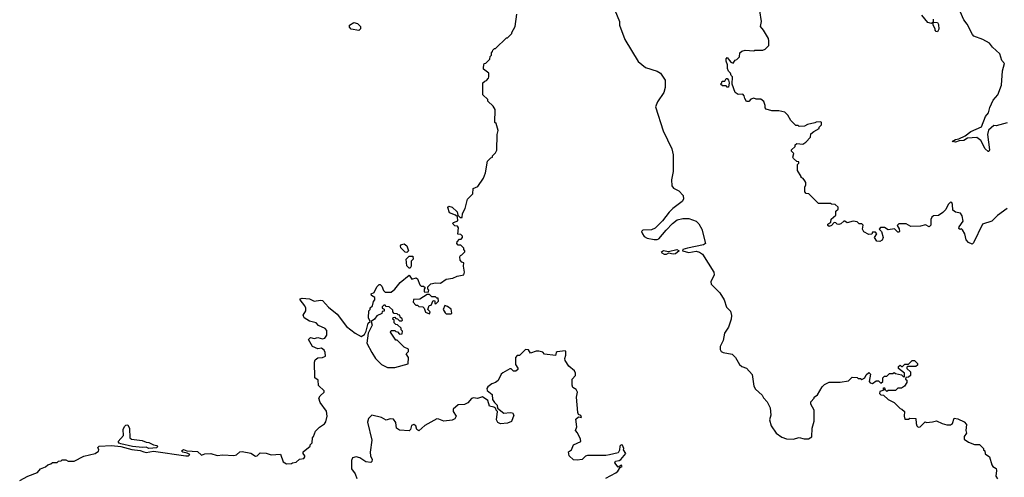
# Model space of a CAD drawing. Extents: x 2348354 to 2479840, y 460476 to 613653.
# Tile 25 of 256: x 2376542 to 2384742, y 488575 to 492391. Entities that reach past the tile are written whole.
import ezdxf

# ---------------------------------------------------------------- set-up
doc = ezdxf.new("R2010")
doc.units = 0

msp = doc.modelspace()

# ---------------------------------------------------------------- linework, layer by layer
at = {"layer": '0CON05XD'}
for points in [[(2381478.3, 492518.3), (2381537, 492377), (2381537.5, 492345), (2381582.5, 492225), (2381693.6, 492043.6), (2381753, 491993), (2381851.7, 491961.7), (2381880, 491945), (2381917, 491887), (2381917.5, 491825), (2381906.7, 491785), (2381853.9, 491706.1), (2381837.5, 491665), (2381902.5, 491465), (2381973.3, 491315), (2381983.3, 491265), (2381983.3, 491125), (2381970, 491055), (2381973.3, 491005), (2381986.4, 490986.4), (2382032.5, 490965), (2382066.7, 490925), (2382070, 490895), (2382060, 490875), (2381982.7, 490817.3), (2381952.3, 490787.7), (2381895.9, 490714.1), (2381835, 490652.5), (2381805, 490640), (2381733, 490637), (2381720, 490625), (2381730, 490605), (2381743.6, 490583.6), (2381768.3, 490568.3), (2381825, 490557.5), (2381851.7, 490558.3), (2381866.4, 490563.6), (2381925, 490637.5), (2381978.3, 490691.7), (2382018.3, 490721.7), (2382065, 490733.3), (2382115, 490733.3), (2382175, 490712.5), (2382198.3, 490688.3), (2382222.5, 490645), (2382253.3, 490525), (2382237.5, 490515), (2382102.7, 490487.3), (2382066.2, 490475), (2382062.5, 490465), (2382115, 490450.9), (2382175, 490460), (2382205, 490452.5), (2382230, 490435), (2382323.8, 490285), (2382326.2, 490265), (2382298.8, 490205), (2382301.2, 490185), (2382374.1, 490114.1), (2382410, 490055), (2382430, 489995), (2382460.8, 489960.8), (2382471.2, 489925), (2382466.2, 489895), (2382445, 489827.5), (2382412.7, 489777.3), (2382402, 489715), (2382376.7, 489665), (2382375, 489640), (2382385, 489623.3), (2382400, 489615), (2382475, 489602.5), (2382502.5, 489575), (2382536.1, 489516.1), (2382555, 489500), (2382596.1, 489486.1), (2382643.6, 489433.6), (2382657.5, 489335), (2382669.3, 489309.3), (2382725, 489260), (2382737, 489237), (2382767.5, 489205), (2382792.5, 489155), (2382797.5, 489095), (2382787.5, 489055), (2382800, 489005), (2382842.3, 488942.3), (2382889.3, 488909.3), (2382927, 488897), (2382985, 488892.5), (2383035, 488906.2), (2383075, 488896.7), (2383113, 488897), (2383138.3, 488911.7), (2383142.5, 488985), (2383157.5, 489045), (2383160, 489135), (2383130, 489185), (2383130, 489205), (2383160, 489235), (2383160, 489245), (2383186.4, 489263.6), (2383225, 489330), (2383245, 489350), (2383285, 489370), (2383375, 489370), (2383445, 489380), (2383475, 489410), (2383517, 489407), (2383525, 489400), (2383545, 489400), (2383555, 489390), (2383580, 489405), (2383590.7, 489429.3), (2383615, 489450), (2383626.7, 489435), (2383616.7, 489375)], [(2383081.7, 491048.3), (2383068.3, 491068.3), (2383050, 491075), (2383050, 491085), (2383020, 491135), (2383020, 491185), (2383030, 491195), (2383030, 491205), (2383015, 491210), (2382987.5, 491235), (2382982.5, 491245), (2382990, 491275), (2382970, 491295), (2382970, 491305), (2383000, 491335), (2383001.7, 491348.3), (2383015, 491360), (2383065, 491352.5), (2383089.3, 491370.7), (2383128.3, 491411.7), (2383131.7, 491438.3), (2383155, 491460), (2383200, 491485), (2383200, 491495), (2383220, 491515), (2383220, 491535), (2383215, 491540), (2383175, 491537.5), (2383165, 491530), (2383103, 491517), (2383077, 491503), (2383035, 491500), (2383025, 491510), (2383005, 491510), (2382965, 491550), (2382940, 491595), (2382915, 491620), (2382865, 491632.5), (2382805, 491630), (2382760, 491645), (2382750, 491655), (2382750, 491675), (2382738.3, 491708.3), (2382715, 491730), (2382675, 491730), (2382655, 491737.5), (2382631.7, 491728.3), (2382615, 491710), (2382595, 491710), (2382580, 491735), (2382576.7, 491756.7), (2382565, 491770), (2382525, 491768.8), (2382500, 491785), (2382475.8, 491855), (2382477.5, 491915), (2382467.5, 491925), (2382462.5, 491945), (2382445, 491962.5), (2382437.1, 491985), (2382436, 492015), (2382426, 492045), (2382426.2, 492063.8), (2382434.1, 492075.9), (2382465, 492037.5), (2382485, 492030), (2382500, 492055), (2382515, 492060), (2382538.3, 492081.7), (2382540, 492115), (2382555, 492130), (2382585, 492137.5), (2382655, 492132.5), (2382665, 492137.5), (2382731.7, 492138.3), (2382750, 492145), (2382780, 492175), (2382782.5, 492215), (2382777.5, 492235), (2382737.5, 492305), (2382712.5, 492335), (2382720, 492375), (2382706.7, 492465)], [(2384765, 491530), (2384675, 491507.5), (2384655, 491508.8), (2384610.2, 491469.8), (2384601.8, 491435), (2384618, 491305), (2384615, 491292.5), (2384607, 491293), (2384584, 491315), (2384547.5, 491385), (2384515, 491410), (2384435, 491404.2), (2384405.5, 491384.5), (2384367.5, 491382.5), (2384335, 491369.2), (2384307.5, 491375), (2384335, 491392.5), (2384365, 491398.1), (2384417, 491423), (2384465, 491458.9), (2384553, 491497), (2384586.9, 491583.1), (2384610.9, 491615), (2384621.3, 491658.7), (2384650.7, 491719.3), (2384688.2, 491765), (2384717.8, 491845), (2384727.5, 491965), (2384743.3, 492025), (2384722.3, 492052.3), (2384706.1, 492106.1), (2384643.6, 492163.6), (2384620, 492195), (2384565, 492227.5), (2384490, 492255), (2384477, 492267), (2384432.5, 492355), (2384405, 492390), (2384375, 492460)], [(2376541.7, 488548.3), (2376610, 488585), (2376690, 488615), (2376715, 488647.5), (2376757, 488663), (2376775, 488680), (2376801.7, 488688.3), (2376815, 488700), (2376855, 488700), (2376865, 488710), (2376887, 488713), (2376895, 488720), (2376925, 488720), (2376945, 488710), (2376995, 488710), (2377075, 488752.5), (2377170, 488775), (2377197, 488793), (2377200, 488805), (2377192.5, 488825), (2377203.6, 488836.4), (2377305, 488842), (2377385, 488833.8), (2377477, 488807), (2377545, 488800), (2377576.7, 488786.7), (2377595, 488783.3), (2377655, 488793.3), (2377925, 488753.3), (2377946.4, 488753.6), (2377960, 488765), (2377937, 488777), (2377900, 488785), (2377890, 488795), (2377905, 488807.5), (2377935, 488797.5), (2378021.7, 488791.7), (2378055, 488760), (2378085, 488772.5), (2378135, 488773.3), (2378187, 488757), (2378235, 488763.8), (2378325, 488757.5), (2378347, 488763), (2378375, 488787.5), (2378395, 488790), (2378467, 488777), (2378505, 488752.5), (2378520, 488755), (2378545, 488780), (2378595, 488777.5), (2378635, 488762.5), (2378715, 488767.5), (2378737.5, 488705), (2378765, 488687.5), (2378805, 488690), (2378813, 488697), (2378845, 488702.5), (2378873, 488727), (2378907, 488733), (2378917.5, 488745), (2378917.5, 488755), (2378902.5, 488775), (2378901.7, 488788.3), (2378960, 488835), (2378960, 488845), (2378977, 488863), (2378980, 488905), (2378990, 488915), (2379005, 488960), (2379040, 488995), (2379079.3, 489020.7), (2379091.7, 489038.3), (2379102.5, 489085), (2379097, 489127), (2379045, 489200), (2379033.3, 489235), (2379043.8, 489255), (2379076.7, 489285), (2379077, 489297), (2379031.7, 489341.7), (2379027.5, 489385), (2379000, 489405), (2378997.5, 489535), (2379002.5, 489555), (2379025, 489572.5), (2379065, 489573.3), (2379087.5, 489585), (2379086.4, 489616.4), (2379077.5, 489635), (2379055, 489652.5), (2379025, 489647.5), (2378980, 489665), (2378947.5, 489725), (2378965, 489742.5), (2378995, 489733.3), (2379025, 489740), (2379065, 489730), (2379083.6, 489736.4), (2379099.3, 489760.7), (2379099.5, 489799.5), (2379085, 489816.2), (2379031.7, 489841.7), (2379010, 489865), (2378955, 489876.2), (2378910, 489905), (2378902.3, 489927.7), (2378923.8, 489965), (2378924, 489985), (2378916.2, 490005), (2378877.5, 490055), (2378877.5, 490065), (2378895, 490070), (2378955, 490063.3), (2378995, 490043.8), (2379047, 490053), (2379065, 490050), (2379115, 489993.8), (2379185.7, 489935.7), (2379265, 489833.8), (2379335, 489776.7), (2379385, 489750), (2379413.6, 489766.4), (2379427, 489793), (2379445, 489860), (2379460, 489875), (2379447.5, 489905), (2379450, 489965), (2379460, 489975), (2379461.7, 489988.3), (2379480, 490005), (2379488.3, 490041.7), (2379500, 490055), (2379500, 490075), (2379471.7, 490091.7), (2379470, 490105), (2379493, 490117), (2379515, 490162.5), (2379535, 490182.5), (2379545, 490182.5), (2379559.3, 490169.3), (2379573, 490133), (2379585, 490120), (2379635, 490120), (2379666.4, 490143.6), (2379710.7, 490199.3), (2379785, 490260), (2379808.3, 490228.3), (2379845, 490240), (2379855, 490230), (2379875, 490180), (2379885, 490170), (2379905, 490170), (2379918.3, 490158.3), (2379910, 490145), (2379911.7, 490121.7), (2379945, 490120), (2379950, 490135), (2379940, 490145), (2379940, 490165), (2379965, 490187.5), (2380005, 490196), (2380046.4, 490193.6), (2380095, 490226.7), (2380150, 490235), (2380185, 490252.5), (2380240, 490265), (2380247.5, 490285), (2380237.5, 490335), (2380240, 490365), (2380225, 490370), (2380210, 490385), (2380207, 490413), (2380213.6, 490426.4), (2380225, 490430), (2380250, 490455), (2380250, 490465), (2380240, 490475), (2380240, 490485), (2380215, 490510), (2380195, 490512.5), (2380182.5, 490525), (2380185, 490540), (2380205, 490560), (2380218.3, 490561.7), (2380230, 490575), (2380230, 490585), (2380215, 490600), (2380191.7, 490601.7), (2380197, 490657), (2380188.3, 490668.3), (2380165, 490672.5), (2380152.5, 490685), (2380150, 490695), (2380155, 490700), (2380190, 490715), (2380188.3, 490748.3), (2380171.7, 490761.7), (2380120.7, 490780.7), (2380107.5, 490825), (2380115, 490837.5), (2380145, 490827.5), (2380185, 490790), (2380191.7, 490761.7), (2380211.7, 490741.7), (2380228.3, 490741.7), (2380230, 490775), (2380251.7, 490818.3), (2380272.5, 490895), (2380315, 490940), (2380320, 490985), (2380358.3, 491001.7), (2380405, 491070), (2380420, 491115), (2380438.3, 491211.7), (2380465, 491240), (2380480, 491245), (2380480, 491255), (2380505, 491280), (2380517, 491303), (2380517.5, 491435), (2380527, 491467), (2380510, 491525), (2380500, 491535), (2380501.7, 491641.7), (2380485, 491670), (2380441.7, 491711.7), (2380440, 491725), (2380400, 491765), (2380400, 491865), (2380415, 491880), (2380430, 491885), (2380447, 491903), (2380450, 491915), (2380450, 491945), (2380405, 491980), (2380403.6, 491996.4), (2380410, 492025), (2380425, 492030), (2380458.3, 492061.7), (2380460, 492085), (2380470, 492095), (2380470, 492115), (2380480, 492125), (2380481.7, 492138.3), (2380495, 492150), (2380505, 492150), (2380595, 492240), (2380605, 492240), (2380640, 492275), (2380640, 492285), (2380667.5, 492335), (2380683, 492437)], [(2384150, 492395), (2384150, 492370), (2384135, 492360), (2384105, 492367.5), (2384055, 492430)], [(2379365, 492302.5), (2379303, 492313), (2379288.3, 492328.3), (2379290, 492345), (2379325, 492367.5), (2379355, 492360), (2379380, 492335), (2379380, 492315), (2379365, 492302.5)], [(2384185, 492290), (2384173.6, 492293.6), (2384167.5, 492305), (2384167.5, 492315), (2384150, 492345), (2384150, 492370), (2384185, 492367.5), (2384195, 492350), (2384198.3, 492311.7), (2384185, 492290)], [(2382445, 491830), (2382435, 491830), (2382425, 491840), (2382395, 491840), (2382380, 491855), (2382390, 491865), (2382391.7, 491878.3), (2382415, 491880), (2382425, 491900), (2382435, 491900), (2382446.4, 491886.4), (2382450, 491865), (2382445, 491830)], [(2384765, 490816.7), (2384685, 490758.8), (2384638.6, 490711.4), (2384561.2, 490685), (2384485, 490530), (2384475, 490520), (2384445, 490532.5), (2384426, 490556), (2384413.3, 490605), (2384395, 490640), (2384387, 490647), (2384375, 490642.5), (2384365, 490650), (2384367.5, 490665), (2384399.3, 490710.7), (2384392.5, 490755), (2384378.3, 490778.3), (2384335, 490786.7), (2384313.6, 490803.6), (2384311.7, 490851.7), (2384306.4, 490866.4), (2384295, 490870), (2384275, 490850), (2384255, 490810), (2384230, 490785), (2384195, 490760), (2384153, 490757), (2384140, 490745), (2384130, 490725), (2384131.7, 490678.3), (2384117, 490663), (2384085, 490680), (2384045, 490670), (2383965, 490666.7), (2383925, 490690), (2383865, 490690), (2383850, 490675), (2383867, 490647), (2383870, 490625), (2383865, 490620), (2383855, 490620), (2383827, 490647), (2383775, 490640), (2383745, 490657.5), (2383711.7, 490658.3), (2383700, 490645), (2383720, 490625), (2383732.5, 490575), (2383726.4, 490553.6), (2383705, 490542.5), (2383680, 490545), (2383660, 490575), (2383680, 490605), (2383668.3, 490618.3), (2383645, 490620), (2383638.3, 490601.7), (2383615, 490600), (2383573, 490623), (2383562.5, 490645), (2383568.3, 490678.3), (2383555, 490690), (2383535, 490690), (2383516.4, 490706.4), (2383485, 490710), (2383435, 490696.7), (2383415, 490710), (2383405, 490710), (2383380.7, 490689.3), (2383363.6, 490683.6), (2383350, 490685), (2383338.3, 490698.3), (2383325, 490700), (2383302.5, 490675), (2383285, 490667.5), (2383272.5, 490675), (2383273, 490687), (2383298.3, 490701.7), (2383301.7, 490728.3), (2383338.3, 490761.7), (2383340, 490795), (2383358.3, 490811.7), (2383358.3, 490828.3), (2383335, 490850), (2383303, 490853), (2383295, 490860), (2383195, 490860), (2383115, 490940), (2383091.7, 490941.7), (2383080, 490955), (2383080, 490995), (2383090, 491015), (2383090, 491035), (2383081.7, 491048.3)], [(2379765, 490450), (2379751.7, 490451.7), (2379715, 490490), (2379713, 490507), (2379723, 490517), (2379745, 490522.5), (2379766.1, 490506.1), (2379780, 490465), (2379765, 490450)], [(2379795, 490320), (2379785, 490320), (2379765, 490340), (2379760, 490395), (2379785, 490420), (2379815, 490420), (2379820, 490395), (2379803, 490377), (2379803, 490337), (2379795, 490320)], [(2381912.6, 490432.6), (2381893.3, 490445), (2381887.5, 490455), (2381904.3, 490465.7), (2381945, 490458), (2382014.5, 490474.5), (2382033.8, 490465), (2382005, 490440), (2381985, 490436.4), (2381945, 490444.3), (2381925, 490433.1), (2381912.6, 490432.6)], [(2379955, 489940), (2379960, 489955), (2379940, 489975), (2379951.7, 490008.3), (2379968.3, 490011.7), (2379985, 490050), (2379998.3, 490048.3), (2380000, 490025), (2380008.3, 490021.7), (2380030, 490045), (2380028.3, 490068.3), (2380015, 490070), (2380005, 490080), (2379975, 490080), (2379955, 490100), (2379935, 490100), (2379875, 490060), (2379821.7, 490058.3), (2379820, 490035), (2379841.7, 490011.7), (2379855, 490010), (2379865, 490000), (2379898.3, 489998.3), (2379910, 489985), (2379921.7, 489951.7), (2379955, 489940)], [(2379605, 489490), (2379665, 489492.5), (2379778.3, 489521.7), (2379780, 489575), (2379760, 489605), (2379780, 489625), (2379780, 489645), (2379745, 489660), (2379685, 489720), (2379675, 489720), (2379630, 489785), (2379635, 489800), (2379665, 489800), (2379675, 489790), (2379688.3, 489788.3), (2379705, 489770), (2379728.3, 489771.7), (2379730, 489795), (2379720, 489805), (2379718.3, 489818.3), (2379688.3, 489848.3), (2379675, 489850), (2379660, 489865), (2379660, 489885), (2379650, 489895), (2379651.7, 489908.3), (2379665, 489910), (2379675, 489900), (2379688.3, 489898.3), (2379705, 489880), (2379725, 489880), (2379730, 489885), (2379728.3, 489898.3), (2379711.7, 489911.7), (2379708.3, 489928.3), (2379695, 489930), (2379685, 489940), (2379661.7, 489941.7), (2379650, 489955), (2379648.3, 489968.3), (2379618.3, 489998.3), (2379595, 490000), (2379585, 490010), (2379575, 490010), (2379561.7, 489998.3), (2379560, 489985), (2379578.3, 489978.3), (2379578.3, 489961.7), (2379561.7, 489958.3), (2379558.3, 489941.7), (2379515, 489922.5), (2379496.4, 489893.6), (2379470, 489875), (2379478.8, 489845), (2379443, 489777), (2379433.8, 489695), (2379473.3, 489615), (2379505, 489567.5), (2379555, 489517.5), (2379605, 489490)], [(2380095, 489937.5), (2380135, 489940), (2380140, 489945), (2380136.4, 489976.4), (2380105, 490000), (2380081.7, 490008.3), (2380070, 489975), (2380085, 489947.5), (2380095, 489937.5)], [(2381425, 488567.5), (2381506.1, 488613.9), (2381523, 488627), (2381541.7, 488658.3), (2381560, 488665), (2381555, 488677.5), (2381525, 488660), (2381498, 488695), (2381505, 488711.2), (2381533.9, 488716.1), (2381547.5, 488725), (2381590, 488775), (2381570, 488805), (2381572.5, 488815), (2381563, 488843), (2381550, 488845), (2381540, 488835), (2381537, 488803), (2381525, 488780), (2381455, 488763.3), (2381425, 488756.7), (2381271.7, 488758.3), (2381255, 488752.5), (2381227, 488723), (2381185, 488717.5), (2381155, 488720), (2381117.5, 488755), (2381113, 488787), (2381136.7, 488803.3), (2381154.3, 488845.7), (2381216.7, 488875), (2381213.3, 488895), (2381187, 488947), (2381170, 488965), (2381183, 488997), (2381175, 489060), (2381195, 489080), (2381220, 489075), (2381215, 489090), (2381195, 489100), (2381190, 489115), (2381180, 489245), (2381186.4, 489286.4), (2381176.4, 489306.4), (2381150, 489325), (2381142.5, 489345), (2381142.5, 489395), (2381170, 489425), (2381170, 489445), (2381163, 489463), (2381115, 489502.5), (2381085, 489550), (2381082.5, 489565), (2381090, 489595), (2381090, 489625), (2381085, 489630), (2381018.3, 489621.7), (2381010, 489615), (2381005, 489590), (2380913, 489603), (2380898.3, 489618.3), (2380865, 489627.5), (2380843, 489627), (2380795, 489610), (2380778.3, 489638.3), (2380755, 489640), (2380705, 489590), (2380685, 489590), (2380670, 489575), (2380670, 489515), (2380690, 489485), (2380690, 489475), (2380675, 489460), (2380655, 489460), (2380635, 489480), (2380625, 489480), (2380565, 489447.5), (2380552.5, 489435), (2380526.4, 489383.6), (2380505, 489367.5), (2380473.9, 489356.1), (2380440.7, 489329.3), (2380433.3, 489315), (2380435, 489300), (2380477, 489267), (2380480, 489225), (2380495, 489200), (2380518.3, 489178.3), (2380521.7, 489151.7), (2380575, 489110), (2380627, 489117), (2380645, 489112.5), (2380656.7, 489095), (2380639.3, 489040.7), (2380605, 489027.5), (2380545, 489022.5), (2380523.6, 489033.6), (2380512.5, 489055), (2380520, 489125), (2380510, 489135), (2380508.3, 489148.3), (2380491.7, 489161.7), (2380455, 489170), (2380440, 489215), (2380396.4, 489246.4), (2380355, 489233.3), (2380321.7, 489238.3), (2380305, 489232.5), (2380275, 489197.5), (2380246.4, 489183.6), (2380195, 489180), (2380153.3, 489145), (2380151.2, 489125), (2380176.2, 489085), (2380165, 489062.5), (2380145, 489053.3), (2380075, 489043.3), (2380031.7, 489061.7), (2380015, 489062.5), (2379915, 489006.7), (2379865, 488962.5), (2379850, 488975), (2379842.5, 489005), (2379825, 489016.7), (2379805, 489007.5), (2379796.2, 488975), (2379785, 488964.2), (2379705, 488968), (2379681.2, 488985), (2379675, 489032.5), (2379655, 489060), (2379626.4, 489063.6), (2379595, 489053.3), (2379555, 489074), (2379475, 489092.5), (2379446.7, 489065), (2379439.2, 489035), (2379473.8, 488885), (2379460.8, 488785), (2379463.9, 488753.9), (2379476.4, 488723.6), (2379473.6, 488706.4), (2379465, 488700), (2379425, 488703.8), (2379375, 488736.7), (2379345, 488746.2), (2379315, 488736.7), (2379306.2, 488715), (2379304.2, 488645), (2379335.8, 488605), (2379350, 488565)], [(2383616.7, 489375), (2383625, 489362.5), (2383645, 489357.5), (2383675, 489380), (2383695, 489380), (2383715, 489360), (2383730, 489375), (2383730, 489405), (2383745, 489420), (2383765, 489420), (2383785, 489440), (2383815, 489440), (2383825, 489450), (2383835, 489440), (2383885, 489430), (2383905, 489410), (2383910, 489415), (2383910, 489445), (2383861.7, 489481.7), (2383861.7, 489498.3), (2383875, 489510), (2383885, 489500), (2383895, 489500), (2383915, 489520), (2383945, 489520), (2383975, 489550), (2383995, 489550), (2384020, 489525), (2384018.3, 489511.7), (2384005, 489500), (2383935, 489500), (2383930, 489495), (2383931.7, 489481.7), (2383960, 489455), (2383960, 489425), (2383945, 489410), (2383921.7, 489408.3), (2383920, 489395), (2383930, 489385), (2383930, 489365), (2383910, 489335), (2383885, 489320), (2383855, 489320), (2383835, 489300), (2383775, 489300), (2383765, 489290), (2383751.7, 489301.7), (2383748.3, 489318.3), (2383735, 489320), (2383730, 489315), (2383738.3, 489301.7), (2383705, 489290), (2383702.5, 489275), (2383714.1, 489264.1), (2383735, 489260), (2383775, 489223.3), (2383825, 489200), (2383875, 489150), (2383890, 489145), (2383910, 489125), (2383907.5, 489085), (2383915, 489060), (2383945, 489060), (2383955, 489070), (2384006.7, 489066.7), (2384008, 489025), (2384014, 489004), (2384025, 488992.5), (2384043, 488997), (2384083, 489037), (2384095, 489032.5), (2384145, 489037.5), (2384177, 489047), (2384225, 489023.3), (2384265, 489012.5), (2384295, 489012.5), (2384310, 489025), (2384325, 489067.5), (2384355, 489062.5), (2384408.3, 489038.3), (2384426.7, 489015), (2384422.5, 488965), (2384427.5, 488945), (2384407.5, 488915), (2384407.5, 488895), (2384445, 488867.5), (2384495, 488850), (2384535, 488850), (2384548.3, 488838.3), (2384570, 488815), (2384570, 488805), (2384580, 488795), (2384581.7, 488771.7), (2384620, 488745), (2384639.3, 488679.3), (2384647, 488667), (2384675, 488650), (2384678.3, 488631.7), (2384672.5, 488585), (2384685, 488562.5)], [(2377616.4, 488816.4), (2377595, 488827.5), (2377565, 488823.3), (2377481.7, 488831.7), (2377383.6, 488853.6), (2377370.7, 488860.7), (2377362.5, 488875), (2377407.5, 488925), (2377404.2, 488975), (2377415, 489000), (2377425, 489010), (2377443, 489013), (2377457, 488983), (2377460, 488905), (2377472.5, 488895), (2377563, 488883), (2377595, 488867.5), (2377617, 488867), (2377655, 488847.5), (2377685, 488840), (2377690, 488835), (2377685, 488820), (2377616.4, 488816.4)]]:
    msp.add_lwpolyline(points, dxfattribs=at)

doc.saveas('drawing.dxf')
